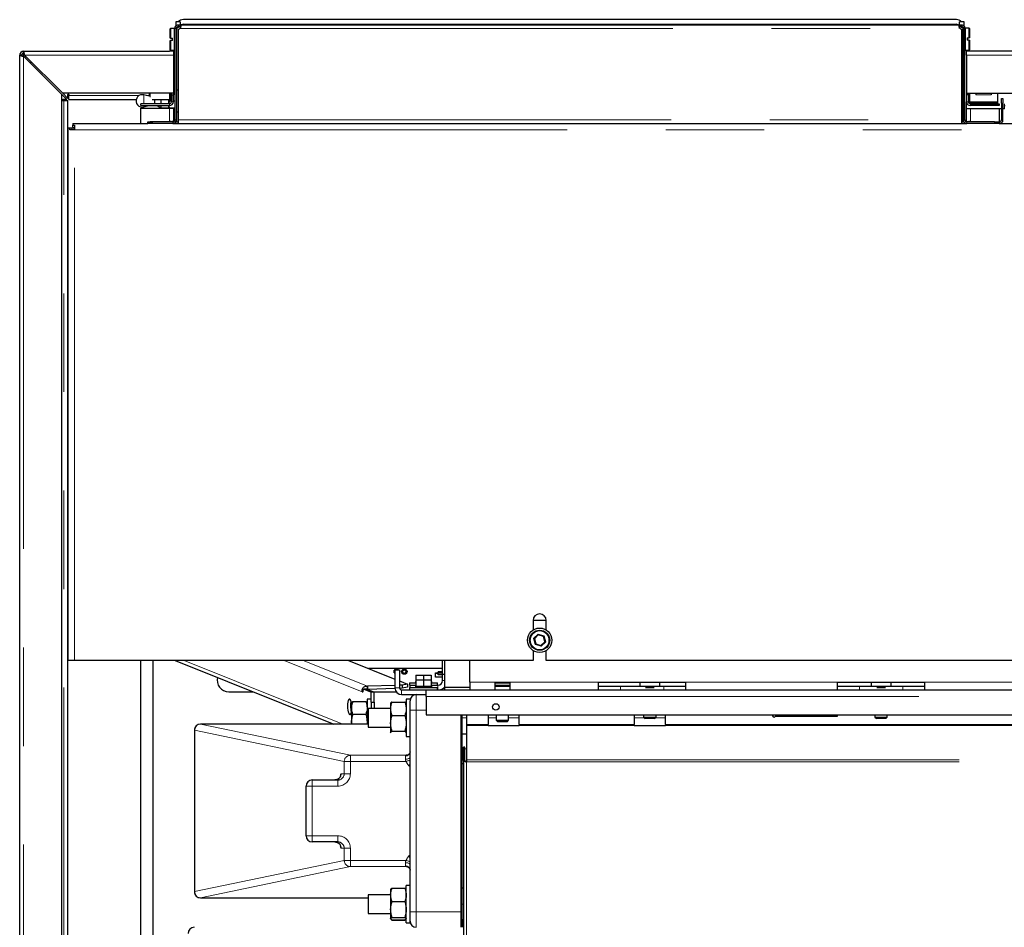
# Model space of a CAD drawing. Header units: millimetres. Extents: x 22 to 263, y 70 to 159.
# Tile 39 of 74: x 101 to 114, y 90 to 102. Entities that reach past the tile are written whole.
import ezdxf

# ---------------------------------------------------------------- set-up
doc = ezdxf.new("R2010")
doc.units = ezdxf.units.MM
doc.linetypes.add('PHANTOM', pattern=[12.7, 6.35, -1.27, 1.27, -1.27, 1.27, -1.27])

msp = doc.modelspace()

# ---------------------------------------------------------------- linework, layer by layer
at = {"color": 7, "linetype": 'Continuous', "lineweight": 25}
for p, q in [((103.288, 101.637), (103.284, 101.633)), ((103.284, 101.512), (103.284, 101.633)), ((103.34, 101.637), (103.288, 101.637)), ((103.288, 101.637), (103.288, 101.512)), ((103.343, 101.634), (103.34, 101.637)), ((103.34, 101.357), (103.34, 101.637)), ((103.343, 101.639), (103.343, 100.458)), ((103.365, 101.648), (103.346, 101.655)), ((103.413, 101.725), (103.353, 101.725)), ((103.353, 101.725), (103.353, 101.669)), ((103.37, 101.641), (103.363, 101.641)), ((103.363, 101.639), (103.363, 100.458)), ((103.402, 101.664), (103.364, 101.645)), ((103.414, 101.663), (103.37, 101.641)), ((103.388, 101.684), (103.411, 101.684)), ((103.388, 101.664), (103.411, 101.664)), ((103.388, 100.458), (103.388, 101.629)), ((103.411, 101.684), (113.455, 101.684)), ((103.411, 101.664), (103.411, 101.684)), ((103.413, 101.725), (103.413, 101.675)), ((103.424, 101.684), (103.424, 101.684)), ((103.444, 101.684), (103.424, 101.684)), ((103.444, 101.684), (103.444, 101.684)), ((113.413, 101.751), (103.453, 101.751)), ((103.453, 101.691), (113.413, 101.691)), ((113.422, 101.684), (113.422, 101.684)), ((113.422, 101.684), (113.442, 101.684)), ((113.442, 101.684), (113.442, 101.684)), ((113.496, 101.641), (113.452, 101.663)), ((113.513, 101.725), (113.453, 101.725)), ((113.453, 101.674), (113.453, 101.725)), ((113.455, 101.684), (113.455, 101.664)), ((113.455, 101.684), (113.478, 101.684)), ((113.455, 101.664), (113.478, 101.664)), ((113.502, 101.645), (113.464, 101.664)), ((113.478, 101.664), (113.478, 101.684)), ((113.478, 101.629), (113.478, 100.458)), ((113.503, 101.641), (113.496, 101.641)), ((113.501, 101.648), (113.52, 101.655)), ((113.503, 100.458), (113.503, 101.639)), ((113.513, 101.668), (113.513, 101.725)), ((113.526, 101.64), (113.523, 101.637)), ((113.523, 100.458), (113.523, 101.639)), ((113.578, 101.64), (113.526, 101.64)), ((113.526, 101.64), (113.526, 101.36)), ((113.582, 101.636), (113.578, 101.64)), ((113.578, 101.515), (113.578, 101.64)), ((113.582, 101.636), (113.582, 101.515)), ((103.288, 101.512), (103.284, 101.512)), ((103.288, 101.512), (103.314, 101.512)), ((103.314, 101.482), (103.314, 101.512)), ((113.552, 101.515), (113.578, 101.515)), ((113.552, 101.515), (113.552, 101.485)), ((113.582, 101.515), (113.578, 101.515)), ((103.284, 101.361), (103.284, 101.482)), ((103.284, 101.482), (103.288, 101.482)), ((103.314, 101.482), (103.288, 101.482)), ((103.288, 101.482), (103.288, 101.357)), ((113.578, 101.485), (113.552, 101.485)), ((113.578, 101.36), (113.578, 101.485)), ((113.578, 101.485), (113.582, 101.485)), ((113.582, 101.485), (113.582, 101.364)), ((101.368, 101.293), (101.343, 101.293)), ((101.343, 74.093), (101.343, 101.293)), ((101.393, 101.343), (103.273, 101.343)), ((101.393, 101.318), (101.393, 101.343)), ((101.393, 101.311), (101.4, 101.311)), ((101.393, 101.279), (101.883, 100.789)), ((101.897, 100.803), (101.407, 101.293)), ((103.323, 101.343), (103.273, 101.343)), ((103.284, 101.361), (103.288, 101.357)), ((103.288, 101.357), (103.34, 101.357)), ((103.323, 101.343), (103.323, 101.293)), ((103.323, 101.293), (103.323, 100.803)), ((103.34, 101.357), (103.343, 101.36)), ((113.523, 101.364), (113.526, 101.36)), ((113.526, 101.36), (113.578, 101.36)), ((113.543, 101.293), (113.543, 101.343)), ((113.593, 101.343), (113.543, 101.343)), ((113.543, 101.293), (113.543, 100.803)), ((113.578, 101.36), (113.582, 101.364)), ((132.693, 101.343), (113.593, 101.343)), ((101.883, 100.789), (101.883, 74.093)), ((101.883, 100.789), (101.951, 100.722)), ((103.323, 100.803), (101.897, 100.803)), ((101.897, 100.803), (101.965, 100.736)), ((101.965, 100.736), (101.965, 100.786)), ((101.977, 100.786), (101.977, 100.773)), ((101.977, 100.723), (101.977, 100.773)), ((103.01, 100.764), (102.944, 100.781)), ((103.01, 100.803), (103.01, 100.764)), ((103.288, 100.723), (103.288, 100.803)), ((103.298, 100.803), (103.298, 100.783)), ((103.298, 100.783), (103.323, 100.783)), ((103.298, 100.783), (103.298, 100.693)), ((103.323, 100.803), (103.323, 100.783)), ((103.323, 100.794), (103.343, 100.794)), ((103.323, 100.693), (103.323, 100.783)), ((103.388, 100.844), (103.363, 100.844)), ((113.543, 100.803), (132.189, 100.803)), ((113.543, 100.803), (113.543, 100.783)), ((113.568, 100.783), (113.543, 100.783)), ((113.543, 100.783), (113.543, 100.693)), ((113.568, 100.803), (113.568, 100.783)), ((113.568, 100.783), (113.568, 100.693)), ((113.583, 100.803), (113.583, 100.691)), ((113.663, 100.802), (113.663, 100.782)), ((113.863, 100.802), (113.863, 100.782)), ((113.943, 100.803), (113.943, 100.691)), ((101.951, 100.722), (101.901, 100.722)), ((101.901, 100.709), (101.913, 100.709)), ((101.913, 100.709), (101.963, 100.709)), ((101.963, 74.462), (101.963, 100.709)), ((101.977, 100.723), (102.845, 100.723)), ((102.903, 100.643), (102.903, 100.668)), ((103.273, 100.668), (102.903, 100.668)), ((102.903, 100.643), (103.273, 100.643)), ((102.944, 100.627), (103.005, 100.643)), ((103.05, 100.723), (103.275, 100.723)), ((103.081, 100.723), (103.081, 100.668)), ((103.116, 100.643), (103.163, 100.616)), ((103.163, 100.723), (103.163, 100.668)), ((103.163, 100.643), (103.163, 100.616)), ((103.163, 100.616), (103.262, 100.616)), ((103.262, 100.723), (103.262, 100.668)), ((103.262, 100.643), (103.262, 100.616)), ((103.262, 100.616), (103.263, 100.614)), ((103.271, 100.704), (103.265, 100.668)), ((103.266, 100.643), (103.271, 100.614)), ((103.267, 100.723), (103.271, 100.704)), ((103.271, 100.704), (103.298, 100.704)), ((103.271, 100.614), (103.343, 100.614)), ((103.275, 100.723), (103.288, 100.723)), ((103.288, 100.723), (103.298, 100.723)), ((103.298, 100.614), (103.298, 100.609)), ((103.323, 100.704), (103.343, 100.704)), ((103.323, 100.609), (103.323, 100.614)), ((113.543, 100.603), (113.543, 100.693)), ((113.583, 100.691), (113.583, 100.678)), ((113.583, 100.678), (113.583, 100.67)), ((113.583, 100.678), (113.943, 100.678)), ((113.593, 100.668), (113.963, 100.668)), ((113.963, 100.643), (113.593, 100.643)), ((113.943, 100.691), (113.943, 100.678)), ((113.943, 100.678), (113.943, 100.668)), ((113.963, 100.668), (113.963, 100.643)), ((113.993, 100.733), (114.013, 100.733)), ((113.993, 100.673), (113.993, 100.733)), ((113.993, 100.673), (113.993, 100.458)), ((114.013, 100.733), (114.013, 100.673)), ((114.013, 100.458), (114.013, 100.673)), ((114.031, 100.603), (114.031, 100.666)), ((114.031, 100.643), (114.043, 100.643)), ((102.903, 100.413), (102.903, 100.609)), ((102.903, 100.609), (103.273, 100.609)), ((103.273, 100.609), (103.323, 100.609)), ((103.323, 100.609), (103.323, 100.438)), ((103.363, 100.564), (103.388, 100.564)), ((113.993, 100.603), (113.543, 100.603)), ((113.543, 100.438), (113.543, 100.603)), ((113.968, 100.433), (113.968, 100.603)), ((114.031, 100.603), (114.013, 100.603)), ((102.028, 100.413), (102.028, 100.39)), ((102.028, 100.413), (102.993, 100.413)), ((102.028, 100.39), (102.048, 100.39)), ((102.028, 100.362), (102.028, 100.39)), ((102.028, 100.362), (102.048, 100.362)), ((102.043, 100.333), (102.043, 100.362)), ((102.048, 100.39), (102.048, 100.333)), ((102.993, 100.413), (102.993, 100.433)), ((102.993, 100.433), (103.053, 100.433)), ((103.053, 100.413), (102.993, 100.413)), ((103.023, 100.438), (103.283, 100.438)), ((103.023, 100.438), (103.023, 100.433)), ((103.318, 100.433), (103.053, 100.433)), ((103.318, 100.413), (103.053, 100.413)), ((103.283, 100.433), (103.283, 100.438)), ((103.303, 100.438), (103.304, 100.433)), ((103.323, 100.438), (103.303, 100.438)), ((103.303, 100.433), (103.303, 100.438)), ((103.318, 100.413), (113.548, 100.413)), ((103.323, 100.438), (103.324, 100.434)), ((103.356, 100.433), (103.363, 100.433)), ((103.363, 100.458), (103.363, 100.433)), ((103.363, 100.433), (103.37, 100.433)), ((103.37, 100.433), (103.388, 100.433)), ((103.388, 100.413), (103.388, 100.458)), ((103.388, 100.413), (113.478, 100.413)), ((103.399, 100.413), (103.401, 100.413)), ((103.453, 100.413), (103.453, 100.413)), ((113.413, 100.413), (113.413, 100.413)), ((113.465, 100.413), (113.467, 100.413)), ((113.478, 100.458), (113.478, 100.413)), ((113.478, 100.433), (113.496, 100.433)), ((113.496, 100.433), (113.503, 100.433)), ((113.503, 100.433), (113.503, 100.458)), ((113.511, 100.433), (113.503, 100.433)), ((113.542, 100.434), (113.543, 100.438)), ((113.543, 100.438), (113.563, 100.438)), ((113.903, 100.433), (113.548, 100.433)), ((113.903, 100.413), (113.548, 100.413)), ((113.563, 100.433), (113.563, 100.438)), ((113.563, 100.438), (113.563, 100.433)), ((113.583, 100.433), (113.583, 100.438)), ((113.583, 100.438), (113.843, 100.438)), ((113.843, 100.438), (113.843, 100.433)), ((113.903, 100.433), (113.963, 100.433)), ((113.963, 100.413), (113.903, 100.413)), ((113.963, 100.433), (113.963, 100.413)), ((113.963, 100.433), (113.968, 100.433)), ((113.963, 100.413), (132.058, 100.413)), ((101.968, 93.493), (101.968, 100.353)), ((101.991, 100.353), (101.968, 100.353)), ((101.991, 100.333), (101.991, 100.353)), ((102.02, 100.353), (101.991, 100.353)), ((102.048, 100.333), (101.991, 100.333)), ((102.02, 100.333), (102.02, 100.353)), ((107.958, 94.013), (108.128, 94.013)), ((107.958, 94.008), (107.958, 93.885)), ((108.128, 93.885), (108.128, 94.008)), ((108.026, 93.821), (107.976, 93.772)), ((107.976, 93.772), (107.993, 93.705)), ((108.093, 93.801), (108.026, 93.821)), ((108.11, 93.734), (108.093, 93.801)), ((107.993, 93.705), (108.06, 93.686)), ((108.06, 93.686), (108.11, 93.734)), ((107.958, 93.621), (107.958, 93.493)), ((108.128, 93.493), (108.128, 93.621)), ((102.048, 93.493), (101.968, 93.493)), ((107.958, 93.493), (102.048, 93.493)), ((102.903, 89.873), (102.903, 93.493)), ((103.06, 93.493), (103.06, 89.95)), ((103.063, 89.95), (103.063, 93.493)), ((103.348, 93.493), (105.39, 92.673)), ((105.579, 93.493), (106.179, 93.252)), ((106.793, 93.389), (105.838, 93.389)), ((106.793, 93.313), (106.793, 93.493)), ((106.823, 93.143), (106.823, 93.493)), ((107.143, 93.213), (107.143, 93.493)), ((116.958, 93.493), (108.128, 93.493)), ((106.17, 93.331), (106.17, 93.367)), ((106.179, 93.373), (106.239, 93.373)), ((106.179, 93.373), (106.179, 93.138)), ((106.2, 93.374), (106.193, 93.373)), ((106.207, 93.373), (106.2, 93.374)), ((106.239, 93.373), (106.239, 93.138)), ((106.447, 93.303), (106.447, 93.243)), ((106.447, 93.303), (106.547, 93.303)), ((106.547, 93.303), (106.547, 93.243)), ((106.547, 93.303), (106.647, 93.303)), ((106.647, 93.303), (106.647, 93.243)), ((106.7, 93.333), (106.735, 93.333)), ((106.7, 93.279), (106.7, 93.333)), ((106.793, 93.279), (106.7, 93.279)), ((106.71, 93.333), (106.71, 93.328)), ((106.71, 93.328), (106.735, 93.328)), ((106.735, 93.328), (106.735, 93.348)), ((106.793, 93.348), (106.735, 93.348)), ((106.793, 93.328), (106.735, 93.328)), ((106.735, 93.308), (106.735, 93.328)), ((106.793, 93.308), (106.735, 93.308)), ((106.823, 93.313), (106.793, 93.313)), ((106.793, 93.233), (106.793, 93.313)), ((105.824, 93.121), (105.824, 93.161)), ((106.179, 93.171), (105.83, 93.159)), ((105.83, 93.12), (105.83, 93.159)), ((106.179, 93.131), (105.83, 93.12)), ((106.239, 93.228), (106.339, 93.188)), ((106.27, 93.174), (106.239, 93.173)), ((106.27, 93.134), (106.24, 93.133)), ((106.339, 93.188), (106.27, 93.174)), ((106.27, 93.174), (106.27, 93.134)), ((106.339, 93.148), (106.27, 93.134)), ((106.339, 93.188), (106.339, 93.148)), ((106.367, 93.203), (106.367, 93.173)), ((106.367, 93.203), (106.447, 93.203)), ((106.367, 93.173), (106.373, 93.173)), ((106.367, 93.143), (106.367, 93.113)), ((106.367, 93.143), (106.727, 93.143)), ((106.373, 93.173), (106.447, 93.173)), ((106.373, 93.143), (106.373, 93.173)), ((106.442, 93.223), (106.442, 93.203)), ((106.442, 93.223), (106.447, 93.223)), ((106.442, 93.163), (106.442, 93.143)), ((106.442, 93.163), (106.447, 93.163)), ((106.447, 93.243), (106.447, 93.163)), ((106.447, 93.243), (106.547, 93.243)), ((106.447, 93.163), (106.469, 93.163)), ((106.469, 93.163), (106.525, 93.163)), ((106.525, 93.163), (106.547, 93.163)), ((106.547, 93.243), (106.547, 93.163)), ((106.547, 93.243), (106.647, 93.243)), ((106.547, 93.163), (106.569, 93.163)), ((106.569, 93.163), (106.625, 93.163)), ((106.625, 93.163), (106.647, 93.163)), ((106.647, 93.243), (106.647, 93.163)), ((106.647, 93.223), (106.652, 93.223)), ((106.647, 93.203), (106.727, 93.203)), ((106.647, 93.173), (106.733, 93.173)), ((106.647, 93.163), (106.652, 93.163)), ((106.652, 93.203), (106.652, 93.223)), ((106.652, 93.143), (106.652, 93.163)), ((106.727, 93.173), (106.727, 93.203)), ((106.727, 93.113), (106.727, 93.143)), ((106.823, 93.113), (106.823, 93.143)), ((107.143, 93.143), (106.823, 93.143)), ((107.143, 93.213), (107.143, 93.113)), ((107.468, 93.113), (107.468, 93.213)), ((107.468, 93.213), (107.658, 93.213)), ((107.468, 93.203), (107.658, 93.203)), ((107.468, 93.173), (107.658, 93.173)), ((107.468, 93.163), (107.658, 93.163)), ((107.483, 93.173), (107.483, 93.163)), ((107.643, 93.163), (107.643, 93.173)), ((107.658, 93.213), (107.658, 93.113)), ((108.803, 93.213), (109.923, 93.213)), ((108.803, 93.113), (108.803, 93.213)), ((108.803, 93.163), (109.083, 93.163)), ((109.083, 93.163), (109.643, 93.163)), ((109.333, 93.213), (109.333, 93.163)), ((109.406, 93.143), (109.52, 93.143)), ((109.593, 93.163), (109.593, 93.213)), ((109.643, 93.163), (109.923, 93.163)), ((109.923, 93.213), (109.923, 93.113)), ((111.883, 93.213), (113.003, 93.213)), ((111.883, 93.113), (111.883, 93.213)), ((111.883, 93.163), (112.163, 93.163)), ((112.163, 93.163), (112.723, 93.163)), ((112.313, 93.213), (112.313, 93.163)), ((112.386, 93.143), (112.5, 93.143)), ((112.573, 93.163), (112.573, 93.213)), ((112.723, 93.163), (113.003, 93.163)), ((113.003, 93.213), (113.003, 93.113)), ((104.037, 93.089), (104.354, 93.089)), ((105.767, 93.089), (105.757, 93.089)), ((105.811, 93.124), (105.772, 93.122)), ((105.869, 93.084), (105.772, 93.122)), ((105.907, 93.085), (105.811, 93.124)), ((105.87, 92.957), (105.87, 93.083)), ((105.897, 93.089), (106.195, 93.089)), ((105.91, 92.957), (105.91, 93.083)), ((106.264, 93.113), (106.579, 93.113)), ((106.264, 93.053), (106.579, 93.053)), ((106.579, 93.028), (106.579, 93.113)), ((106.579, 93.113), (107.143, 93.113)), ((106.579, 93.028), (106.579, 92.793)), ((107.143, 93.113), (107.468, 93.113)), ((107.468, 93.113), (107.658, 93.113)), ((107.658, 93.113), (108.803, 93.113)), ((108.803, 93.113), (109.923, 93.113)), ((108.803, 93.113), (108.803, 93.113)), ((109.923, 93.113), (111.883, 93.113)), ((109.923, 93.113), (109.923, 93.113)), ((111.883, 93.113), (113.003, 93.113)), ((111.883, 93.113), (111.883, 93.113)), ((113.003, 93.113), (114.183, 93.113)), ((113.003, 93.113), (113.003, 93.113)), ((105.623, 92.948), (105.62, 92.943)), ((105.62, 92.943), (105.62, 92.882)), ((105.62, 92.882), (105.62, 92.697)), ((105.637, 92.963), (105.803, 92.963)), ((105.82, 92.943), (105.817, 92.948)), ((105.87, 92.993), (105.82, 92.993)), ((105.82, 92.993), (105.82, 92.673)), ((106.123, 92.873), (105.833, 92.873)), ((105.833, 92.873), (105.833, 92.633)), ((105.87, 92.957), (105.87, 92.873)), ((105.87, 92.957), (105.91, 92.957)), ((105.91, 92.957), (105.91, 92.873)), ((106.124, 92.945), (106.123, 92.943)), ((106.123, 92.943), (106.123, 92.87)), ((106.14, 92.957), (106.306, 92.957)), ((106.323, 92.943), (106.322, 92.945)), ((106.373, 92.993), (106.323, 92.993)), ((106.323, 92.993), (106.323, 92.933)), ((106.323, 92.933), (106.323, 92.513)), ((106.373, 92.993), (106.373, 92.973)), ((106.373, 92.853), (106.373, 92.973)), ((105.637, 92.801), (105.803, 92.801)), ((106.123, 92.87), (106.123, 92.682)), ((106.14, 92.784), (106.306, 92.784)), ((106.373, 90.253), (106.373, 92.853)), ((106.579, 92.793), (127.244, 92.793)), ((107.033, 90.053), (107.033, 92.793)), ((107.043, 90.053), (107.043, 92.793)), ((107.099, 92.793), (107.099, 92.668)), ((107.379, 92.793), (107.379, 92.668)), ((107.483, 92.793), (107.483, 92.723)), ((107.643, 92.723), (107.643, 92.793)), ((107.779, 92.668), (107.779, 92.793)), ((109.263, 92.793), (109.263, 92.668)), ((109.383, 92.793), (109.383, 92.763)), ((109.383, 92.763), (109.403, 92.743)), ((109.383, 92.763), (109.543, 92.763)), ((109.523, 92.743), (109.543, 92.763)), ((109.543, 92.763), (109.543, 92.793)), ((109.663, 92.668), (109.663, 92.793)), ((111.08, 92.773), (111.883, 92.773)), ((111.883, 92.773), (111.883, 92.793)), ((112.363, 92.793), (112.363, 92.763)), ((112.363, 92.763), (112.383, 92.743)), ((112.363, 92.763), (112.523, 92.763)), ((112.503, 92.743), (112.523, 92.763)), ((112.523, 92.763), (112.523, 92.793)), ((105.833, 92.673), (103.674, 92.673)), ((103.674, 92.673), (103.674, 92.673)), ((105.622, 92.673), (105.62, 92.697)), ((105.62, 92.697), (105.62, 92.673)), ((105.833, 92.633), (106.123, 92.633)), ((106.123, 92.682), (106.123, 92.565)), ((107.099, 92.668), (107.099, 92.654)), ((107.099, 92.654), (107.099, 92.21)), ((107.379, 92.654), (107.379, 92.668)), ((107.379, 92.649), (107.379, 92.654)), ((107.779, 92.649), (107.379, 92.649)), ((107.483, 92.723), (107.503, 92.703)), ((107.483, 92.723), (107.563, 92.723)), ((107.563, 92.703), (107.503, 92.703)), ((107.563, 92.723), (107.643, 92.723)), ((107.623, 92.703), (107.563, 92.703)), ((107.623, 92.703), (107.643, 92.723)), ((107.779, 92.668), (107.779, 92.654)), ((107.779, 92.654), (107.779, 92.649)), ((109.263, 92.654), (109.263, 92.668)), ((109.263, 92.649), (109.263, 92.654)), ((109.663, 92.649), (109.263, 92.649)), ((109.523, 92.743), (109.403, 92.743)), ((109.663, 92.668), (109.663, 92.654)), ((109.663, 92.654), (109.663, 92.649)), ((112.503, 92.743), (112.383, 92.743)), ((103.594, 92.593), (103.594, 90.513)), ((106.124, 92.561), (106.123, 92.565)), ((106.123, 92.563), (106.124, 92.561)), ((106.14, 92.58), (106.306, 92.58)), ((106.323, 92.565), (106.322, 92.561)), ((106.322, 92.561), (106.323, 92.563)), ((106.323, 92.513), (106.373, 92.513)), ((107.043, 92.547), (107.099, 92.547)), ((107.079, 92.377), (107.063, 92.377)), ((107.063, 92.205), (107.063, 92.377)), ((107.079, 92.205), (107.079, 92.377)), ((106.328, 92.27), (106.322, 92.27)), ((106.328, 92.27), (106.332, 92.271)), ((107.043, 92.163), (107.063, 92.163)), ((107.079, 92.205), (107.063, 92.205)), ((107.063, 92.205), (107.063, 83.445)), ((107.099, 92.21), (107.099, 92.185)), ((105.033, 91.233), (105.033, 91.873)), ((105.113, 91.953), (105.443, 91.953)), ((105.443, 91.153), (105.113, 91.153)), ((106.373, 90.593), (106.323, 90.593)), ((106.323, 90.113), (106.323, 90.593)), ((106.123, 90.473), (105.833, 90.473)), ((105.833, 90.473), (105.833, 90.468)), ((105.833, 90.468), (105.833, 90.233)), ((106.124, 90.545), (106.123, 90.543)), ((106.123, 90.543), (106.123, 90.47)), ((106.123, 90.47), (106.123, 90.282)), ((106.14, 90.557), (106.306, 90.557)), ((106.323, 90.543), (106.322, 90.545)), ((107.043, 90.563), (107.063, 90.563)), ((103.674, 90.433), (105.833, 90.433)), ((103.674, 90.433), (103.674, 90.433)), ((106.14, 90.384), (106.306, 90.384)), ((105.833, 90.233), (106.123, 90.233)), ((106.123, 90.282), (106.123, 90.165)), ((106.373, 90.133), (106.373, 90.253)), ((106.123, 90.163), (106.124, 90.161)), ((106.124, 90.161), (106.125, 90.159)), ((106.14, 90.18), (106.306, 90.18)), ((106.14, 90.15), (106.306, 90.15)), ((106.14, 90.146), (106.306, 90.146)), ((106.322, 90.161), (106.323, 90.163)), ((106.323, 90.113), (106.373, 90.113)), ((106.373, 90.113), (106.373, 90.133)), ((107.043, 90.153), (107.043, 90.053)), ((107.043, 90.153), (107.063, 90.153))]:
    msp.add_line(p, q, dxfattribs=at)
at = {"color": 8, "linetype": 'PHANTOM', "lineweight": 18}
for p, q in [((103.343, 101.639), (103.363, 101.639)), ((103.37, 101.641), (103.37, 100.844)), ((103.388, 101.684), (103.388, 101.664)), ((103.411, 101.639), (113.455, 101.639)), ((103.46, 101.684), (103.453, 101.691)), ((113.413, 101.691), (113.406, 101.684)), ((113.496, 100.433), (113.496, 101.641)), ((113.503, 101.639), (113.523, 101.639)), ((101.393, 101.279), (101.393, 101.311)), ((101.393, 101.279), (101.393, 74.093)), ((101.407, 101.293), (103.323, 101.293)), ((113.543, 101.293), (132.679, 101.293)), ((101.977, 100.773), (102.883, 100.773)), ((102.944, 100.781), (102.944, 100.668)), ((102.974, 100.773), (103.01, 100.773)), ((103.025, 100.752), (103.025, 100.803)), ((103.275, 100.723), (103.275, 100.803)), ((113.663, 100.802), (113.863, 100.802)), ((113.663, 100.782), (113.863, 100.782)), ((101.913, 74.093), (101.913, 100.709)), ((102.944, 100.643), (102.944, 100.627)), ((103.273, 100.643), (103.273, 100.668)), ((103.273, 100.614), (103.273, 100.609)), ((103.298, 100.693), (103.323, 100.693)), ((113.543, 100.693), (113.568, 100.693)), ((113.583, 100.691), (113.943, 100.691)), ((113.593, 100.668), (113.593, 100.643)), ((114.013, 100.673), (113.993, 100.673)), ((103.273, 100.438), (103.273, 100.609)), ((103.37, 100.564), (103.37, 100.433)), ((113.593, 100.438), (113.593, 100.603)), ((103.053, 100.433), (103.053, 100.413)), ((103.318, 100.433), (103.318, 100.413)), ((103.343, 100.458), (103.363, 100.458)), ((103.388, 100.458), (113.478, 100.458)), ((103.399, 100.413), (103.399, 100.413)), ((103.553, 100.413), (103.553, 100.413)), ((113.313, 100.413), (113.313, 100.413)), ((113.467, 100.413), (113.467, 100.413)), ((113.523, 100.458), (113.503, 100.458)), ((113.548, 100.433), (113.548, 100.413)), ((113.903, 100.413), (113.903, 100.433)), ((113.968, 100.413), (113.968, 100.433)), ((113.993, 100.458), (114.013, 100.458)), ((102.048, 100.333), (132.038, 100.333)), ((102.048, 93.493), (102.048, 100.333)), ((107.965, 93.776), (108.024, 93.832)), ((107.985, 93.697), (107.965, 93.776)), ((108.024, 93.832), (108.101, 93.809)), ((108.101, 93.809), (108.121, 93.731)), ((108.063, 93.675), (107.985, 93.697)), ((108.121, 93.731), (108.063, 93.675)), ((103.463, 93.493), (105.505, 92.673)), ((105.757, 93.089), (104.75, 93.493)), ((105.824, 93.161), (104.996, 93.493)), ((106.239, 93.138), (106.179, 93.138)), ((106.733, 93.113), (106.733, 93.173)), ((106.823, 93.233), (106.793, 93.233)), ((107.143, 93.213), (107.468, 93.213)), ((107.658, 93.213), (108.803, 93.213)), ((109.083, 93.163), (109.083, 93.113)), ((109.643, 93.163), (109.643, 93.113)), ((109.923, 93.213), (111.883, 93.213)), ((112.163, 93.163), (112.163, 93.113)), ((112.723, 93.163), (112.723, 93.113)), ((113.003, 93.213), (114.183, 93.213)), ((105.869, 93.084), (105.907, 93.085)), ((105.869, 92.993), (105.869, 93.084)), ((105.87, 93.083), (105.91, 93.083)), ((106.264, 93.113), (106.264, 93.053)), ((106.453, 93.053), (106.453, 92.853)), ((106.579, 93.028), (127.462, 93.028)), ((106.373, 92.853), (106.453, 92.853)), ((106.453, 92.853), (106.453, 90.253)), ((106.579, 92.853), (106.453, 92.853)), ((107.043, 92.753), (107.099, 92.753)), ((107.379, 92.753), (107.483, 92.753)), ((107.643, 92.753), (107.779, 92.753)), ((109.263, 92.753), (109.393, 92.753)), ((109.533, 92.753), (109.663, 92.753)), ((103.674, 92.673), (105.604, 92.27)), ((105.833, 92.673), (103.674, 92.673)), ((107.099, 92.668), (107.379, 92.668)), ((107.379, 92.654), (107.099, 92.654)), ((107.779, 92.668), (109.263, 92.668)), ((109.263, 92.654), (107.779, 92.654)), ((109.663, 92.668), (114.543, 92.668)), ((114.543, 92.654), (109.663, 92.654)), ((105.525, 92.19), (103.594, 92.593)), ((103.594, 92.593), (103.594, 90.513)), ((103.594, 92.593), (103.594, 92.593)), ((105.604, 92.19), (105.604, 92.27)), ((105.604, 92.27), (106.322, 92.27)), ((106.313, 92.22), (106.313, 92.262)), ((107.043, 92.353), (107.063, 92.353)), ((107.079, 92.353), (107.099, 92.353)), ((105.525, 92.033), (105.525, 92.19)), ((105.525, 92.19), (105.604, 92.19)), ((105.604, 92.19), (105.604, 92.033)), ((106.323, 92.19), (105.604, 92.19)), ((106.373, 92.121), (106.355, 92.138)), ((107.099, 92.21), (126.924, 92.21)), ((107.099, 92.185), (107.099, 83.369)), ((107.099, 92.185), (126.915, 92.185)), ((105.485, 92.033), (105.525, 92.033)), ((105.525, 92.033), (105.604, 92.033)), ((105.113, 91.873), (105.033, 91.873)), ((105.113, 91.953), (105.113, 91.873)), ((105.113, 91.873), (105.113, 91.233)), ((105.443, 91.873), (105.113, 91.873)), ((105.443, 91.953), (105.443, 91.873)), ((105.033, 91.523), (105.033, 91.583)), ((105.033, 91.583), (105.033, 91.583)), ((105.033, 91.523), (105.033, 91.523)), ((105.113, 91.233), (105.033, 91.233)), ((105.113, 91.233), (105.443, 91.233)), ((105.113, 91.233), (105.113, 91.153)), ((105.443, 91.233), (105.443, 91.153)), ((105.525, 91.073), (105.485, 91.073)), ((105.525, 90.916), (105.525, 91.073)), ((105.604, 91.073), (105.525, 91.073)), ((105.604, 91.073), (105.604, 90.916)), ((106.355, 90.969), (106.373, 90.986)), ((103.594, 90.513), (105.525, 90.916)), ((105.604, 90.916), (105.525, 90.916)), ((105.604, 90.916), (106.323, 90.916)), ((105.604, 90.837), (105.604, 90.916)), ((106.313, 90.844), (106.313, 90.887)), ((105.604, 90.837), (103.674, 90.433)), ((106.322, 90.837), (105.604, 90.837)), ((106.322, 90.837), (106.327, 90.836)), ((103.594, 90.513), (103.594, 90.513)), ((103.674, 90.433), (105.833, 90.433)), ((107.043, 90.353), (107.063, 90.353)), ((106.373, 90.253), (106.453, 90.253)), ((106.453, 90.253), (106.453, 90.053)), ((106.453, 90.253), (107.033, 90.253))]:
    msp.add_line(p, q, dxfattribs=at)
at = {"color": 7, "linetype": 'Continuous', "lineweight": 25, "flags": 128}
for points in [[(101.422, 101.278), (101.415, 101.271), (101.408, 101.264)], [(101.493, 101.207), (101.486, 101.201), (101.479, 101.193)], [(108.024, 93.832), (108.024, 93.83), (108.024, 93.828), (108.025, 93.826), (108.025, 93.825), (108.026, 93.823), (108.026, 93.822), (108.026, 93.821), (108.026, 93.821), (108.026, 93.821)], [(108.101, 93.809), (108.1, 93.808), (108.098, 93.807), (108.097, 93.805), (108.096, 93.804), (108.095, 93.803), (108.094, 93.802), (108.093, 93.802), (108.093, 93.802), (108.093, 93.801)], [(107.993, 93.705), (107.993, 93.705), (107.993, 93.705), (107.992, 93.704), (107.991, 93.703), (107.99, 93.702), (107.988, 93.7), (107.987, 93.699), (107.985, 93.697)], [(108.06, 93.686), (108.06, 93.686), (108.06, 93.685), (108.06, 93.685), (108.06, 93.683), (108.061, 93.682), (108.061, 93.68), (108.062, 93.679), (108.062, 93.677), (108.063, 93.675)], [(108.121, 93.731), (108.119, 93.732), (108.116, 93.732), (108.115, 93.733), (108.113, 93.733), (108.112, 93.734), (108.11, 93.734), (108.11, 93.734), (108.11, 93.734)], [(106.179, 93.358), (106.177, 93.349), (106.179, 93.341)], [(105.757, 93.089), (105.76, 93.086), (105.762, 93.085), (105.765, 93.087), (105.767, 93.091), (105.769, 93.096), (105.771, 93.104), (105.772, 93.113), (105.772, 93.122)], [(105.62, 92.929), (105.617, 92.95), (105.611, 92.97), (105.604, 92.985), (105.597, 92.994), (105.59, 92.995), (105.583, 92.989), (105.576, 92.976), (105.572, 92.957), (105.569, 92.933), (105.568, 92.907)], [(105.568, 92.907), (105.569, 92.879), (105.572, 92.853), (105.576, 92.83), (105.583, 92.812), (105.59, 92.801), (105.597, 92.796), (105.604, 92.798), (105.611, 92.808), (105.617, 92.824), (105.62, 92.843)]]:
    msp.add_lwpolyline(points, dxfattribs=at)
at = {"color": 8, "linetype": 'PHANTOM', "lineweight": 18, "flags": 128}
for points in [[(106.373, 92.242), (106.372, 92.238), (106.368, 92.234), (106.363, 92.23), (106.355, 92.227), (106.346, 92.224), (106.336, 92.222), (106.325, 92.22), (106.313, 92.22)], [(106.323, 92.19), (106.333, 92.193), (106.342, 92.197), (106.35, 92.2), (106.358, 92.203), (106.365, 92.205), (106.371, 92.207), (106.373, 92.208)], [(106.355, 92.138), (106.361, 92.143), (106.367, 92.149), (106.373, 92.154), (106.373, 92.155)], [(106.373, 90.864), (106.372, 90.869), (106.368, 90.873), (106.363, 90.877), (106.355, 90.88), (106.346, 90.883), (106.336, 90.885), (106.325, 90.886), (106.313, 90.887)], [(106.373, 90.899), (106.371, 90.899), (106.365, 90.901), (106.358, 90.904), (106.35, 90.907), (106.342, 90.91), (106.333, 90.913), (106.323, 90.916)], [(106.373, 90.952), (106.373, 90.952), (106.367, 90.958), (106.361, 90.963), (106.355, 90.969)]]:
    msp.add_lwpolyline(points, dxfattribs=at)
at = {"color": 7, "linetype": 'Continuous', "lineweight": 25}
for centre, radius in [((108.043, 93.753), 0.157), ((108.043, 93.753), 0.13), ((106.3, 93.349), 0.035), ((106.3, 93.349), 0.025), ((106.3, 93.349), 0.0226), ((107.479, 92.893), 0.042)]:
    msp.add_circle(centre, radius, dxfattribs=at)
at = {"color": 8, "linetype": 'PHANTOM', "lineweight": 18}
msp.add_circle((108.043, 93.753), 0.12, dxfattribs=at)
at = {"color": 7, "linetype": 'Continuous', "lineweight": 25}
for centre, radius, start, end in [((103.388, 101.639), 0.045, 158.835, 180), ((103.388, 101.639), 0.025, 158.835, 180), ((103.388, 101.659), 0.03, 270, 319.1184), ((113.478, 101.659), 0.03, 220.8816, 270), ((113.478, 101.639), 0.025, 0, 21.165), ((113.478, 101.639), 0.045, 0, 21.165), ((101.393, 101.293), 0.05, 90, 180), ((101.393, 101.293), 0.025, 90, 180), ((101.971, 100.786), 0.00625, 0, 180), ((102.923, 100.704), 0.08, 90, 285), ((102.923, 100.704), 0.08, 75, 90), ((101.901, 100.715), 0.00625, 90, 270), ((103.273, 100.693), 0.05, 270, 0), ((103.273, 100.693), 0.025, 270, 0), ((113.593, 100.693), 0.05, 180, 270), ((113.593, 100.693), 0.025, 180, 270), ((103.318, 100.458), 0.025, 270, 0), ((103.318, 100.458), 0.045, 270, 0), ((113.548, 100.458), 0.045, 180, 270), ((113.548, 100.458), 0.025, 180, 270), ((113.968, 100.458), 0.045, 270, 0), ((113.968, 100.458), 0.025, 270, 0), ((108.043, 94.008), 0.085, 0, 180), ((105.063, 83.651), 10.533, 73.9436, 74.0064), ((106.2, 93.349), 0.035, 43.2918, 233.1301), ((104.037, 93.239), 0.15, 166.1714, 270), ((106.2, 93.349), 0.025, 147.1401, 212.8599), ((105.82, 93.131), 0.0299, 70.6316, 81.754), ((106.264, 93.138), 0.085, 180, 270), ((106.264, 93.138), 0.025, 180, 270), ((106.733, 93.233), 0.06, 270, 0), ((106.733, 93.233), 0.12, 270, 318.5904), ((105.82, 93.092), 0.0298, 70.5973, 81.7883), ((105.869, 93.082), 0.00152, 21.1466, 80.2554), ((105.907, 93.081), 0.00355, 21.1292, 80.2666), ((106.453, 92.973), 0.08, 90, 180), ((105.859, 92.912), 0.253, 167.4747, 181.0129), ((105.889, 92.902), 0.283, 178.8744, 195.8291), ((111.063, 92.783), 0.02, 150, 330), ((103.674, 92.593), 0.08, 90, 180), ((105.113, 91.873), 0.08, 90, 180), ((105.113, 91.233), 0.08, 180, 270), ((103.674, 90.513), 0.08, 180, 270), ((106.453, 90.133), 0.08, 180, 270), ((103.593, 89.973), 0.08, 90, 180)]:
    msp.add_arc(centre, radius, start, end, dxfattribs=at)
at = {"color": 8, "linetype": 'PHANTOM', "lineweight": 18}
for centre, radius, start, end in [((103.674, 92.593), 0.08, 90.3428, 179.9959), ((105.605, 92.19), 0.08, 90.343, 179.9958), ((106.316, 92.319), 0.0572, 267.1483, 356.8329), ((105.405, 92.033), 0.0798, 270.1765, 0.1767), ((105.193, 91.583), 0.16, 175.5026, 180), ((105.193, 91.523), 0.16, 180, 184.4974), ((105.405, 91.074), 0.0798, 359.8229, 89.823), ((105.605, 90.916), 0.08, 180.0029, 269.6583), ((106.316, 90.787), 0.0572, 3.1677, 92.8498), ((103.674, 90.513), 0.08, 180.0041, 269.6581)]:
    msp.add_arc(centre, radius, start, end, dxfattribs=at)
at = {"color": 7, "linetype": 'Continuous', "lineweight": 25}
for centre, major_axis, ratio, start_param, end_param in [((103.453, 101.651), (-0.0708, 0.0708), 0.999315, 5.49813, 6.235723), ((103.453, 101.651), (-0.0283, 0.0283), 0.999315, 5.49813, 6.069562), ((113.413, 101.651), (0.0708, 0.0708), 0.999315, 0.047462, 0.785056), ((113.413, 101.651), (0.0283, 0.0283), 0.999315, 0.213623, 0.785056), ((105.443, 92.033), (0.0815, 0), 0.981787, 4.712389, 5.10626), ((105.443, 91.073), (0.0815, 0), 0.981787, 1.151954, 1.570796)]:
    msp.add_ellipse(centre, major_axis=major_axis, ratio=ratio, start_param=start_param, end_param=end_param, dxfattribs=at)
at = {"color": 8, "linetype": 'PHANTOM', "lineweight": 18}
for centre, major_axis, ratio, start_param, end_param in [((106.433, 92.268), (0.12, 0), 0.038834, 2.604044, 2.758281), ((106.433, 92.25), (0, 0.147), 0.814102, 1.986613, 2.433088), ((105.443, 92.033), (0.161, 0), 0.993842, 4.712389, 6.283185), ((105.443, 92.033), (0.0815, 0), 0.981787, 5.10626, 6.283185), ((105.485, 91.873), (0, 0.16), 0.111496, 0, 0.62846), ((105.443, 91.073), (-0.161, 0), 0.993842, 3.141593, 4.712389), ((105.485, 91.233), (0, 0.16), 0.111496, 2.511891, 3.141593), ((105.443, 91.073), (0.0815, 0), 0.981787, 0, 1.151954), ((106.433, 90.857), (0, 0.147), 0.814102, 0.708505, 1.15498)]:
    msp.add_ellipse(centre, major_axis=major_axis, ratio=ratio, start_param=start_param, end_param=end_param, dxfattribs=at)
at = {"color": 7, "linetype": 'Continuous', "lineweight": 25}
for points, knots in [([(103.346, 101.655), (103.346, 101.655), (103.346, 101.656), (103.348, 101.659), (103.35, 101.664), (103.354, 101.669), (103.36, 101.675), (103.368, 101.68), (103.378, 101.683), (103.385, 101.684), (103.388, 101.684)], [0, 0, 0, 0, 0.088529, 0.183971, 0.291074, 0.411864, 0.545622, 0.690514, 0.841948, 1, 1, 1, 1]), ([(103.37, 101.641), (103.369, 101.64), (103.367, 101.639), (103.365, 101.637), (103.363, 101.636), (103.363, 101.634), (103.363, 101.634)], [0, 0, 0, 0, 0.250015, 0.500045, 0.750057, 1, 1, 1, 1]), ([(103.365, 101.648), (103.365, 101.648), (103.365, 101.649), (103.367, 101.652), (103.369, 101.656), (103.372, 101.659), (103.377, 101.662), (103.382, 101.664), (103.386, 101.664), (103.388, 101.664)], [0, 0, 0, 0, 0.249258, 0.374501, 0.499737, 0.624888, 0.749981, 0.873994, 1, 1, 1, 1]), ([(103.411, 101.684), (103.412, 101.684), (103.414, 101.684), (103.416, 101.681), (103.418, 101.677), (103.418, 101.671), (103.418, 101.664), (103.416, 101.655), (103.414, 101.647), (103.412, 101.642), (103.411, 101.639)], [0, 0, 0, 0, 0.115355, 0.239004, 0.3682, 0.499995, 0.631882, 0.760889, 0.883221, 1, 1, 1, 1]), ([(103.411, 101.664), (103.412, 101.664), (103.414, 101.664), (103.416, 101.663), (103.417, 101.661), (103.417, 101.661)], [0, 0, 0, 0, 0.371902, 0.745082, 1, 1, 1, 1]), ([(113.455, 101.639), (113.454, 101.642), (113.452, 101.647), (113.45, 101.655), (113.448, 101.664), (113.448, 101.671), (113.448, 101.677), (113.45, 101.681), (113.452, 101.684), (113.454, 101.684), (113.455, 101.684)], [0, 0, 0, 0, 0.115357, 0.239008, 0.368191, 0.500007, 0.631874, 0.760882, 0.883223, 1, 1, 1, 1]), ([(113.448, 101.657), (113.448, 101.658), (113.448, 101.66), (113.45, 101.663), (113.452, 101.664), (113.454, 101.664), (113.455, 101.664)], [0, 0, 0, 0, 0.249897, 0.499823, 0.747506, 1, 1, 1, 1]), ([(113.478, 101.684), (113.482, 101.684), (113.488, 101.683), (113.498, 101.68), (113.506, 101.675), (113.512, 101.669), (113.516, 101.664), (113.518, 101.659), (113.52, 101.656), (113.52, 101.655), (113.52, 101.655)], [0, 0, 0, 0, 0.156777, 0.309503, 0.454373, 0.588145, 0.708928, 0.816036, 0.910759, 1, 1, 1, 1]), ([(113.478, 101.664), (113.48, 101.664), (113.484, 101.664), (113.489, 101.662), (113.494, 101.659), (113.497, 101.656), (113.499, 101.652), (113.501, 101.649), (113.501, 101.648), (113.501, 101.648)], [0, 0, 0, 0, 0.124999, 0.25003, 0.375104, 0.50029, 0.625473, 0.75074, 1, 1, 1, 1]), ([(113.503, 101.634), (113.503, 101.634), (113.503, 101.636), (113.501, 101.637), (113.499, 101.639), (113.497, 101.64), (113.496, 101.641)], [0, 0, 0, 0, 0.2499458, 0.4999511, 0.7499833, 1, 1, 1, 1]), ([(101.343, 101.293), (101.344, 101.292), (101.345, 101.29), (101.354, 101.287), (101.367, 101.284), (101.381, 101.281), (101.39, 101.28), (101.393, 101.279)], [0, 0, 0, 0, 0.218147, 0.436327, 0.654478, 0.872652, 1, 1, 1, 1]), ([(101.393, 101.311), (101.39, 101.31), (101.384, 101.307), (101.376, 101.303), (101.37, 101.298), (101.368, 101.295), (101.368, 101.294), (101.368, 101.293)], [0, 0, 0, 0, 0.23632, 0.472613, 0.708819, 0.944993, 1, 1, 1, 1]), ([(101.368, 101.293), (101.368, 101.292), (101.369, 101.29), (101.374, 101.287), (101.381, 101.284), (101.388, 101.281), (101.392, 101.28), (101.393, 101.279)], [0, 0, 0, 0, 0.228389, 0.456738, 0.685028, 0.913342, 1, 1, 1, 1]), ([(101.393, 101.311), (101.387, 101.31), (101.38, 101.308), (101.374, 101.307), (101.372, 101.306)], [0, 0, 0, 0, 0.796143, 1, 1, 1, 1]), ([(101.407, 101.293), (101.406, 101.299), (101.404, 101.31), (101.401, 101.326), (101.398, 101.337), (101.395, 101.343), (101.394, 101.343), (101.393, 101.343)], [0, 0, 0, 0, 0.218152, 0.436314, 0.654481, 0.872647, 1, 1, 1, 1]), ([(101.407, 101.293), (101.406, 101.296), (101.404, 101.302), (101.401, 101.31), (101.398, 101.316), (101.395, 101.318), (101.393, 101.318), (101.393, 101.318)], [0, 0, 0, 0, 0.228344, 0.456752, 0.685043, 0.913321, 1, 1, 1, 1]), ([(103.271, 100.614), (103.268, 100.614), (103.262, 100.614), (103.264, 100.614), (103.265, 100.614)], [0, 0, 0, 0, 0.711324, 1, 1, 1, 1]), ([(103.301, 100.433), (103.3, 100.433), (103.296, 100.437), (103.289, 100.437), (103.284, 100.438), (103.283, 100.438)], [0, 0, 0, 0, 0.06279, 0.893509, 1, 1, 1, 1]), ([(103.301, 100.433), (103.3, 100.433), (103.296, 100.437), (103.289, 100.437), (103.284, 100.438), (103.283, 100.438)], [0, 0, 0, 0, 0.06279, 0.893509, 1, 1, 1, 1]), ([(113.583, 100.438), (113.578, 100.437), (113.572, 100.437), (113.567, 100.434), (113.566, 100.433)], [0, 0, 0, 0, 0.850777, 1, 1, 1, 1]), ([(113.583, 100.438), (113.578, 100.437), (113.572, 100.437), (113.567, 100.434), (113.566, 100.433)], [0, 0, 0, 0, 0.850777, 1, 1, 1, 1]), ([(105.757, 93.089), (105.756, 93.092), (105.754, 93.098), (105.754, 93.112), (105.758, 93.128), (105.768, 93.143), (105.782, 93.154), (105.798, 93.16), (105.813, 93.162), (105.821, 93.161), (105.824, 93.161)], [0, 0, 0, 0, 0.109634, 0.230865, 0.36244, 0.499997, 0.637568, 0.769138, 0.890201, 1, 1, 1, 1]), ([(105.815, 93.122), (105.816, 93.122), (105.82, 93.122), (105.822, 93.121), (105.824, 93.121)], [0, 0, 0, 0, 0.210154, 1, 1, 1, 1]), ([(105.62, 92.882), (105.62, 92.884), (105.62, 92.898), (105.624, 92.926), (105.633, 92.95), (105.637, 92.963)], [0, 0, 0, 0, 0.070095, 0.530789, 1, 1, 1, 1]), ([(105.637, 92.801), (105.632, 92.814), (105.623, 92.841), (105.621, 92.868), (105.62, 92.882)], [0, 0, 0, 0, 0.495462, 1, 1, 1, 1]), ([(105.637, 92.963), (105.635, 92.961), (105.628, 92.956), (105.627, 92.951), (105.625, 92.948)], [0, 0, 0, 0, 0.3626429, 1, 1, 1, 1]), ([(105.803, 92.963), (105.808, 92.95), (105.817, 92.923), (105.819, 92.896), (105.82, 92.882)], [0, 0, 0, 0, 0.495454, 1, 1, 1, 1]), ([(105.815, 92.948), (105.814, 92.951), (105.812, 92.956), (105.805, 92.961), (105.803, 92.963)], [0, 0, 0, 0, 0.6373571, 1, 1, 1, 1]), ([(105.82, 92.882), (105.82, 92.88), (105.82, 92.866), (105.816, 92.838), (105.808, 92.814), (105.803, 92.801)], [0, 0, 0, 0, 0.070095, 0.530781, 1, 1, 1, 1]), ([(106.123, 92.87), (106.123, 92.872), (106.123, 92.888), (106.127, 92.917), (106.136, 92.943), (106.14, 92.957)], [0, 0, 0, 0, 0.070096, 0.530783, 1, 1, 1, 1]), ([(106.14, 92.957), (106.138, 92.956), (106.13, 92.952), (106.128, 92.948), (106.126, 92.945)], [0, 0, 0, 0, 0.293829, 1, 1, 1, 1]), ([(106.306, 92.957), (106.311, 92.943), (106.32, 92.914), (106.322, 92.885), (106.323, 92.87)], [0, 0, 0, 0, 0.495454, 1, 1, 1, 1]), ([(106.32, 92.945), (106.318, 92.948), (106.316, 92.952), (106.308, 92.956), (106.306, 92.957)], [0, 0, 0, 0, 0.706171, 1, 1, 1, 1]), ([(105.62, 92.697), (105.62, 92.699), (105.62, 92.718), (105.624, 92.753), (105.633, 92.785), (105.637, 92.801)], [0, 0, 0, 0, 0.0700881, 0.5307863, 1, 1, 1, 1]), ([(105.803, 92.801), (105.808, 92.784), (105.817, 92.75), (105.819, 92.714), (105.82, 92.697)], [0, 0, 0, 0, 0.495454, 1, 1, 1, 1]), ([(106.14, 92.784), (106.135, 92.798), (106.126, 92.826), (106.124, 92.855), (106.123, 92.87)], [0, 0, 0, 0, 0.495463, 1, 1, 1, 1]), ([(106.123, 92.682), (106.123, 92.684), (106.123, 92.703), (106.127, 92.737), (106.136, 92.768), (106.14, 92.784)], [0, 0, 0, 0, 0.070094, 0.530785, 1, 1, 1, 1]), ([(106.323, 92.87), (106.323, 92.868), (106.323, 92.853), (106.319, 92.823), (106.31, 92.797), (106.306, 92.784)], [0, 0, 0, 0, 0.070088, 0.530788, 1, 1, 1, 1]), ([(106.306, 92.784), (106.311, 92.767), (106.32, 92.734), (106.322, 92.699), (106.323, 92.682)], [0, 0, 0, 0, 0.495458, 1, 1, 1, 1]), ([(105.82, 92.697), (105.82, 92.694), (105.82, 92.686), (105.819, 92.679), (105.818, 92.673)], [0, 0, 0, 0, 0.319463, 1, 1, 1, 1]), ([(106.14, 92.58), (106.135, 92.597), (106.126, 92.63), (106.124, 92.665), (106.123, 92.682)], [0, 0, 0, 0, 0.495462, 1, 1, 1, 1]), ([(106.323, 92.682), (106.323, 92.68), (106.323, 92.661), (106.319, 92.627), (106.31, 92.596), (106.306, 92.58)], [0, 0, 0, 0, 0.070087, 0.530782, 1, 1, 1, 1]), ([(106.123, 92.565), (106.125, 92.569), (106.128, 92.574), (106.138, 92.579), (106.14, 92.58)], [0, 0, 0, 0, 0.7756094, 1, 1, 1, 1]), ([(106.306, 92.58), (106.308, 92.579), (106.318, 92.574), (106.321, 92.569), (106.323, 92.565)], [0, 0, 0, 0, 0.2243906, 1, 1, 1, 1]), ([(106.373, 92.315), (106.373, 92.312), (106.372, 92.306), (106.366, 92.293), (106.356, 92.281), (106.342, 92.272), (106.332, 92.271), (106.328, 92.271)], [0, 0, 0, 0, 0.1827, 0.39298, 0.615134, 0.839491, 1, 1, 1, 1]), ([(107.063, 92.205), (107.063, 92.203), (107.064, 92.2), (107.071, 92.196), (107.081, 92.191), (107.091, 92.188), (107.097, 92.186), (107.099, 92.185)], [0, 0, 0, 0, 0.227746, 0.455569, 0.683403, 0.911229, 1, 1, 1, 1]), ([(107.079, 92.205), (107.079, 92.204), (107.08, 92.2), (107.084, 92.195), (107.091, 92.19), (107.096, 92.187), (107.099, 92.185)], [0, 0, 0, 0, 0.222205, 0.477042, 0.731946, 1, 1, 1, 1]), ([(105.476, 92), (105.476, 92), (105.476, 92), (105.474, 91.995), (105.469, 91.986), (105.46, 91.975), (105.446, 91.964), (105.427, 91.955), (105.413, 91.954), (105.405, 91.953)], [0, 0, 0, 0, 0.080007, 0.193942, 0.316888, 0.460048, 0.624969, 0.802524, 1, 1, 1, 1]), ([(105.405, 91.153), (105.412, 91.153), (105.426, 91.152), (105.444, 91.144), (105.457, 91.134), (105.467, 91.124), (105.472, 91.114), (105.475, 91.108), (105.476, 91.106), (105.476, 91.106), (105.476, 91.107)], [0, 0, 0, 0, 0.1868903, 0.356576, 0.506992, 0.6406925, 0.7574902, 0.8641811, 0.9678871, 1, 1, 1, 1]), ([(106.327, 90.836), (106.329, 90.836), (106.335, 90.836), (106.348, 90.831), (106.361, 90.821), (106.37, 90.808), (106.373, 90.797), (106.373, 90.793), (106.373, 90.791)], [0, 0, 0, 0, 0.047072, 0.268684, 0.492377, 0.698526, 0.890378, 1, 1, 1, 1]), ([(106.123, 90.47), (106.123, 90.472), (106.123, 90.488), (106.127, 90.517), (106.136, 90.543), (106.14, 90.557)], [0, 0, 0, 0, 0.070096, 0.530783, 1, 1, 1, 1]), ([(106.14, 90.384), (106.135, 90.398), (106.126, 90.426), (106.124, 90.455), (106.123, 90.47)], [0, 0, 0, 0, 0.495463, 1, 1, 1, 1]), ([(106.14, 90.557), (106.138, 90.556), (106.13, 90.552), (106.128, 90.548), (106.126, 90.545)], [0, 0, 0, 0, 0.293829, 1, 1, 1, 1]), ([(106.306, 90.557), (106.311, 90.543), (106.32, 90.514), (106.322, 90.485), (106.323, 90.47)], [0, 0, 0, 0, 0.495454, 1, 1, 1, 1]), ([(106.32, 90.545), (106.318, 90.548), (106.316, 90.552), (106.308, 90.556), (106.306, 90.557)], [0, 0, 0, 0, 0.706171, 1, 1, 1, 1]), ([(106.323, 90.47), (106.323, 90.468), (106.323, 90.453), (106.319, 90.423), (106.31, 90.397), (106.306, 90.384)], [0, 0, 0, 0, 0.070088, 0.530779, 1, 1, 1, 1]), ([(106.123, 90.282), (106.123, 90.284), (106.123, 90.303), (106.127, 90.337), (106.136, 90.368), (106.14, 90.384)], [0, 0, 0, 0, 0.070094, 0.530785, 1, 1, 1, 1]), ([(106.306, 90.384), (106.311, 90.367), (106.32, 90.334), (106.322, 90.299), (106.323, 90.282)], [0, 0, 0, 0, 0.495458, 1, 1, 1, 1]), ([(106.14, 90.18), (106.135, 90.197), (106.126, 90.23), (106.124, 90.265), (106.123, 90.282)], [0, 0, 0, 0, 0.495462, 1, 1, 1, 1]), ([(106.323, 90.282), (106.323, 90.28), (106.323, 90.261), (106.319, 90.227), (106.31, 90.196), (106.306, 90.18)], [0, 0, 0, 0, 0.070087, 0.530782, 1, 1, 1, 1]), ([(106.123, 90.165), (106.125, 90.169), (106.128, 90.174), (106.138, 90.179), (106.14, 90.18)], [0, 0, 0, 0, 0.7756094, 1, 1, 1, 1]), ([(106.14, 90.15), (106.133, 90.154), (106.124, 90.159), (106.123, 90.164), (106.123, 90.165)], [0, 0, 0, 0, 0.757612, 1, 1, 1, 1]), ([(106.126, 90.16), (106.127, 90.158), (106.129, 90.154), (106.135, 90.149), (106.14, 90.146)], [0, 0, 0, 0, 0.293863, 1, 1, 1, 1]), ([(106.306, 90.18), (106.308, 90.179), (106.318, 90.174), (106.321, 90.169), (106.323, 90.165)], [0, 0, 0, 0, 0.2243906, 1, 1, 1, 1]), ([(106.323, 90.165), (106.323, 90.164), (106.322, 90.159), (106.313, 90.154), (106.306, 90.15)], [0, 0, 0, 0, 0.242388, 1, 1, 1, 1]), ([(106.306, 90.146), (106.311, 90.149), (106.318, 90.154), (106.32, 90.158), (106.32, 90.16)], [0, 0, 0, 0, 0.745694, 1, 1, 1, 1])]:
    msp.add_open_spline(points, degree=3, knots=knots, dxfattribs=at)
at = {"color": 8, "linetype": 'PHANTOM', "lineweight": 18}
for points, knots in [([(106.313, 92.262), (106.313, 92.263), (106.314, 92.268), (106.319, 92.269), (106.322, 92.27)], [0, 0, 0, 0, 0.300909, 1, 1, 1, 1]), ([(106.323, 92.19), (106.321, 92.193), (106.317, 92.201), (106.314, 92.211), (106.313, 92.218), (106.313, 92.22)], [0, 0, 0, 0, 0.3528087, 0.7997018, 1, 1, 1, 1]), ([(106.313, 90.887), (106.313, 90.89), (106.314, 90.9), (106.32, 90.91), (106.323, 90.916)], [0, 0, 0, 0, 0.326582, 1, 1, 1, 1]), ([(106.322, 90.837), (106.319, 90.837), (106.314, 90.838), (106.313, 90.843), (106.313, 90.844)], [0, 0, 0, 0, 0.699091, 1, 1, 1, 1])]:
    msp.add_open_spline(points, degree=3, knots=knots, dxfattribs=at)

doc.saveas('drawing.dxf')
